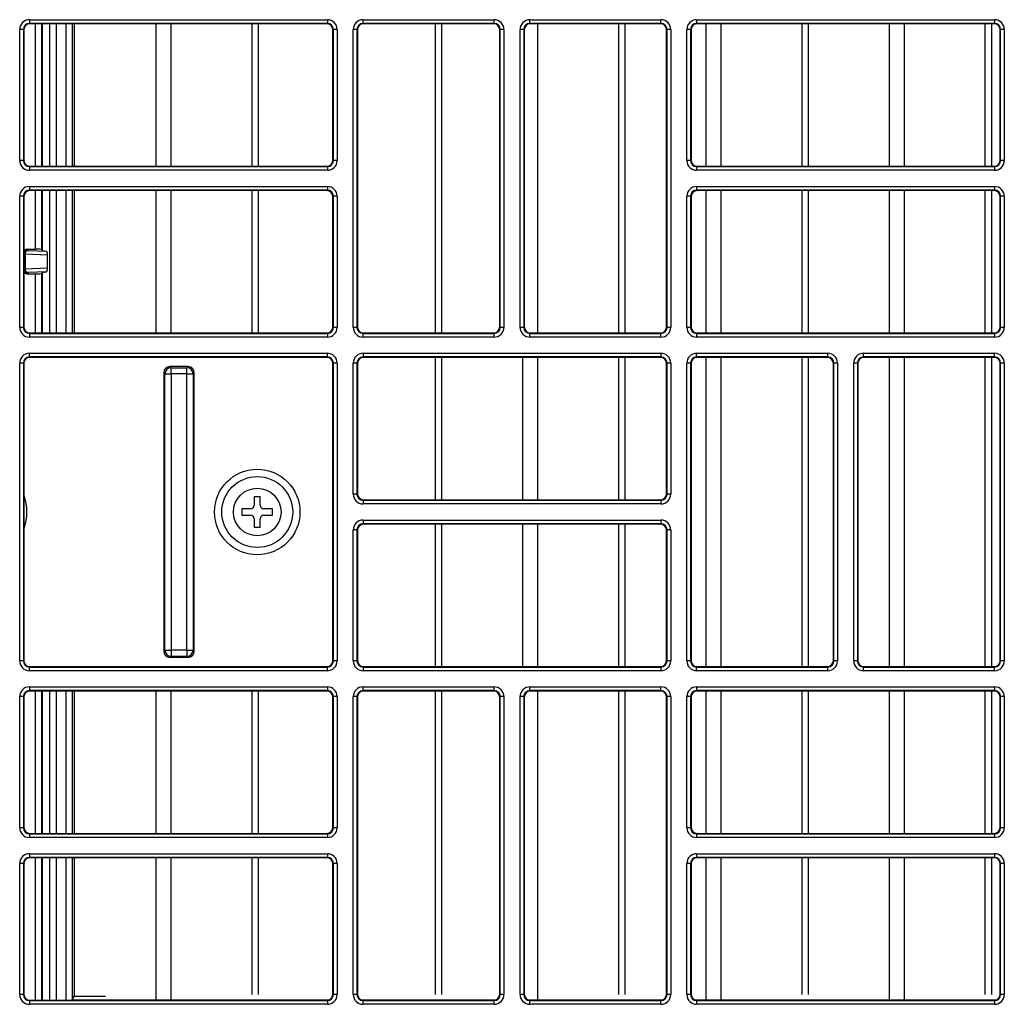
# Model space of a CAD drawing. Header units: millimetres. Extents: x 70863 to 97198, y -18528 to 3008.
# Tile 95 of 148: x 86891 to 86899, y -6608 to -6600. Entities that reach past the tile are written whole.
import ezdxf

# ---------------------------------------------------------------- set-up
doc = ezdxf.new("R2010")
doc.units = ezdxf.units.MM
doc.layers.add('wod-kan-hvac', color=3, linetype='Continuous')

# ---------------------------------------------------------------- blocks, each defined once
blk = doc.blocks.new('PY3_panel')
at = {"color": 0, "linetype": 'ByBlock', "lineweight": 25}
for p, q in [((143.633, 471.039), (168.617, 471.039)), ((143.633, 471.039), (143.633, 470.731)), ((168.617, 470.731), (143.633, 470.731)), ((143.633, 470.731), (143.673, 470.692)), ((168.578, 470.692), (168.617, 470.731)), ((168.617, 471.039), (168.617, 470.731)), ((171.613, 470.731), (171.613, 471.039)), ((171.613, 471.039), (182.607, 471.039)), ((182.607, 470.731), (171.613, 470.731)), ((171.613, 470.731), (171.652, 470.692)), ((182.568, 470.692), (182.607, 470.731)), ((182.607, 470.731), (182.607, 471.039)), ((185.603, 471.039), (196.597, 471.039)), ((185.603, 470.731), (185.603, 471.039)), ((196.597, 470.731), (185.603, 470.731)), ((185.603, 470.731), (185.642, 470.692)), ((196.558, 470.692), (196.597, 470.731)), ((196.597, 470.731), (196.597, 471.039)), ((199.593, 471.039), (224.577, 471.039)), ((199.593, 471.039), (199.593, 470.731)), ((224.577, 470.731), (199.593, 470.731)), ((199.593, 470.731), (199.632, 470.692)), ((224.537, 470.692), (224.577, 470.731)), ((224.577, 471.039), (224.577, 470.731)), ((142.813, 459.225), (142.813, 470.219)), ((143.121, 470.219), (142.813, 470.219)), ((143.121, 470.219), (143.121, 459.225)), ((143.16, 470.179), (143.121, 470.219)), ((143.16, 470.179), (143.16, 459.264)), ((168.578, 470.692), (143.673, 470.692)), ((144.143, 458.752), (144.143, 470.692)), ((144.655, 470.692), (144.655, 458.752)), ((144.736, 458.752), (144.736, 470.692)), ((145.354, 458.752), (145.354, 470.692)), ((145.864, 470.692), (145.864, 458.752)), ((146.705, 458.752), (146.705, 470.692)), ((147.217, 470.692), (147.217, 458.752)), ((147.37, 470.692), (147.37, 458.752)), ((154.262, 458.752), (154.262, 470.692)), ((155.529, 458.752), (155.529, 470.692)), ((162.31, 458.752), (162.31, 470.692)), ((162.854, 458.752), (162.854, 470.692)), ((169.13, 470.219), (169.09, 470.179)), ((169.09, 459.264), (169.09, 470.179)), ((169.437, 470.219), (169.13, 470.219)), ((169.13, 459.225), (169.13, 470.219)), ((169.437, 470.219), (169.437, 459.225)), ((171.101, 470.219), (170.793, 470.219)), ((170.793, 445.235), (170.793, 470.219)), ((171.101, 470.219), (171.101, 445.235)), ((171.14, 470.179), (171.101, 470.219)), ((171.14, 470.179), (171.14, 445.274)), ((182.568, 470.692), (171.652, 470.692)), ((177.684, 444.762), (177.684, 470.692)), ((178.227, 444.762), (178.227, 470.692)), ((183.12, 470.219), (183.08, 470.179)), ((183.08, 445.274), (183.08, 470.179)), ((183.427, 470.219), (183.12, 470.219)), ((183.12, 445.235), (183.12, 470.219)), ((183.427, 470.219), (183.427, 445.235)), ((184.783, 445.235), (184.783, 470.219)), ((185.09, 470.219), (184.783, 470.219)), ((185.09, 470.219), (185.09, 445.235)), ((185.13, 470.179), (185.09, 470.219)), ((185.13, 470.179), (185.13, 445.274)), ((196.558, 470.692), (185.642, 470.692)), ((186.276, 444.762), (186.276, 470.692)), ((193.057, 444.762), (193.057, 470.692)), ((193.601, 444.762), (193.601, 470.692)), ((197.109, 470.219), (197.07, 470.179)), ((197.07, 445.274), (197.07, 470.179)), ((197.109, 445.235), (197.109, 470.219)), ((197.417, 470.219), (197.109, 470.219)), ((197.417, 470.219), (197.417, 445.235)), ((198.773, 459.225), (198.773, 470.219)), ((199.08, 470.219), (198.773, 470.219)), ((199.08, 470.219), (199.08, 459.225)), ((199.12, 470.179), (199.08, 470.219)), ((199.12, 470.179), (199.12, 459.264)), ((224.537, 470.692), (199.632, 470.692)), ((200.382, 458.752), (200.382, 470.692)), ((201.65, 458.752), (201.65, 470.692)), ((208.431, 458.752), (208.431, 470.692)), ((208.974, 458.752), (208.974, 470.692)), ((215.756, 458.752), (215.756, 470.692)), ((217.023, 458.752), (217.023, 470.692)), ((223.805, 458.752), (223.805, 470.692)), ((224.348, 458.752), (224.348, 470.692)), ((225.089, 470.219), (225.05, 470.179)), ((225.05, 459.264), (225.05, 470.179)), ((225.397, 470.219), (225.089, 470.219)), ((225.089, 459.225), (225.089, 470.219)), ((225.397, 470.219), (225.397, 459.225)), ((143.121, 459.225), (142.813, 459.225)), ((143.121, 459.225), (143.16, 459.264)), ((169.09, 459.264), (169.13, 459.225)), ((169.437, 459.225), (169.13, 459.225)), ((199.08, 459.225), (198.773, 459.225)), ((199.08, 459.225), (199.12, 459.264)), ((225.05, 459.264), (225.089, 459.225)), ((225.397, 459.225), (225.089, 459.225)), ((143.673, 458.752), (143.633, 458.712)), ((143.633, 458.712), (143.633, 458.405)), ((143.633, 458.712), (168.617, 458.712)), ((168.617, 458.405), (143.633, 458.405)), ((143.673, 458.752), (168.578, 458.752)), ((168.617, 458.712), (168.578, 458.752)), ((168.617, 458.712), (168.617, 458.405)), ((199.632, 458.752), (199.593, 458.712)), ((199.593, 458.712), (199.593, 458.405)), ((199.593, 458.712), (224.577, 458.712)), ((224.577, 458.405), (199.593, 458.405)), ((199.632, 458.752), (224.537, 458.752)), ((224.577, 458.712), (224.537, 458.752)), ((224.577, 458.712), (224.577, 458.405)), ((143.633, 457.049), (143.633, 456.741)), ((143.633, 457.049), (168.617, 457.049)), ((168.617, 456.741), (143.633, 456.741)), ((143.633, 456.741), (143.673, 456.702)), ((168.578, 456.702), (143.673, 456.702)), ((144.143, 451.782), (144.143, 456.702)), ((144.655, 456.702), (144.655, 451.774)), ((144.736, 451.693), (144.736, 456.702)), ((145.354, 444.762), (145.354, 456.702)), ((145.864, 456.702), (145.864, 444.762)), ((146.705, 444.762), (146.705, 456.702)), ((147.217, 456.702), (147.217, 444.762)), ((147.37, 456.702), (147.37, 444.762)), ((154.262, 444.762), (154.262, 456.702)), ((155.529, 444.762), (155.529, 456.702)), ((162.31, 444.762), (162.31, 456.702)), ((162.854, 444.762), (162.854, 456.702)), ((168.578, 456.702), (168.617, 456.741)), ((168.617, 457.049), (168.617, 456.741)), ((199.593, 457.049), (224.577, 457.049)), ((199.593, 457.049), (199.593, 456.741)), ((224.577, 456.741), (199.593, 456.741)), ((199.593, 456.741), (199.632, 456.702)), ((224.537, 456.702), (199.632, 456.702)), ((200.382, 444.762), (200.382, 456.702)), ((201.65, 444.762), (201.65, 456.702)), ((208.431, 444.762), (208.431, 456.702)), ((208.974, 444.762), (208.974, 456.702)), ((215.756, 444.762), (215.756, 456.702)), ((217.023, 444.762), (217.023, 456.702)), ((223.805, 444.762), (223.805, 456.702)), ((224.348, 444.762), (224.348, 456.702)), ((224.537, 456.702), (224.577, 456.741)), ((224.577, 457.049), (224.577, 456.741)), ((143.121, 456.229), (142.813, 456.229)), ((142.813, 445.235), (142.813, 456.229)), ((143.121, 456.229), (143.121, 445.235)), ((143.16, 456.189), (143.121, 456.229)), ((143.16, 456.189), (143.16, 445.274)), ((169.13, 456.229), (169.09, 456.189)), ((169.09, 445.274), (169.09, 456.189)), ((169.437, 456.229), (169.13, 456.229)), ((169.13, 445.235), (169.13, 456.229)), ((169.437, 456.229), (169.437, 445.235)), ((198.773, 445.235), (198.773, 456.229)), ((199.08, 456.229), (198.773, 456.229)), ((199.08, 456.229), (199.08, 445.235)), ((199.12, 456.189), (199.08, 456.229)), ((199.12, 456.189), (199.12, 445.274)), ((225.089, 456.229), (225.05, 456.189)), ((225.05, 445.274), (225.05, 456.189)), ((225.089, 445.235), (225.089, 456.229)), ((225.397, 456.229), (225.089, 456.229)), ((225.397, 456.229), (225.397, 445.235)), ((143.416, 451.782), (143.503, 451.696)), ((143.416, 451.782), (144.143, 451.782)), ((144.655, 451.774), (144.736, 451.693)), ((143.195, 451.389), (143.16, 451.423)), ((143.195, 450.126), (143.195, 451.389)), ((145.145, 451.298), (143.262, 451.384)), ((143.262, 451.384), (143.262, 450.131)), ((143.549, 451.692), (145.058, 451.622)), ((144.736, 451.693), (145.058, 451.622)), ((145.145, 450.217), (145.145, 451.298)), ((143.16, 450.091), (143.195, 450.126)), ((143.262, 450.131), (145.145, 450.217)), ((143.503, 449.819), (143.416, 449.733)), ((143.416, 449.733), (144.143, 449.733)), ((145.058, 449.892), (143.549, 449.823)), ((144.143, 444.762), (144.143, 449.733)), ((144.655, 449.741), (144.736, 449.822)), ((144.655, 449.741), (144.655, 444.762)), ((144.736, 449.822), (145.058, 449.892)), ((144.736, 444.762), (144.736, 449.822)), ((143.121, 445.235), (142.813, 445.235)), ((143.121, 445.235), (143.16, 445.274)), ((169.09, 445.274), (169.13, 445.235)), ((169.437, 445.235), (169.13, 445.235)), ((171.101, 445.235), (170.793, 445.235)), ((171.101, 445.235), (171.14, 445.274)), ((183.08, 445.274), (183.12, 445.235)), ((183.427, 445.235), (183.12, 445.235)), ((185.09, 445.235), (184.783, 445.235)), ((185.09, 445.235), (185.13, 445.274)), ((197.07, 445.274), (197.109, 445.235)), ((197.417, 445.235), (197.109, 445.235)), ((199.08, 445.235), (198.773, 445.235)), ((199.08, 445.235), (199.12, 445.274)), ((225.05, 445.274), (225.089, 445.235)), ((225.397, 445.235), (225.089, 445.235)), ((143.673, 444.762), (143.633, 444.722)), ((143.633, 444.722), (143.633, 444.415)), ((143.633, 444.722), (168.617, 444.722)), ((168.617, 444.415), (143.633, 444.415)), ((143.673, 444.762), (168.578, 444.762)), ((168.617, 444.722), (168.578, 444.762)), ((168.617, 444.722), (168.617, 444.415)), ((171.652, 444.762), (171.613, 444.722)), ((171.613, 444.415), (171.613, 444.722)), ((171.613, 444.722), (182.607, 444.722)), ((182.607, 444.415), (171.613, 444.415)), ((171.652, 444.762), (182.568, 444.762)), ((182.607, 444.722), (182.568, 444.762)), ((182.607, 444.415), (182.607, 444.722)), ((185.642, 444.762), (185.603, 444.722)), ((185.603, 444.415), (185.603, 444.722)), ((185.603, 444.722), (196.597, 444.722)), ((196.597, 444.415), (185.603, 444.415)), ((185.642, 444.762), (196.558, 444.762)), ((196.597, 444.722), (196.558, 444.762)), ((196.597, 444.415), (196.597, 444.722)), ((199.632, 444.762), (199.593, 444.722)), ((199.593, 444.722), (199.593, 444.415)), ((199.593, 444.722), (224.577, 444.722)), ((224.577, 444.415), (199.593, 444.415)), ((199.632, 444.762), (224.537, 444.762)), ((224.577, 444.722), (224.537, 444.762)), ((224.577, 444.722), (224.577, 444.415)), ((143.633, 443.059), (168.617, 443.059)), ((143.633, 442.751), (143.633, 443.059)), ((168.617, 442.751), (143.633, 442.751)), ((143.633, 442.751), (143.673, 442.712)), ((168.578, 442.712), (143.673, 442.712)), ((168.578, 442.712), (168.617, 442.751)), ((168.617, 442.751), (168.617, 443.059)), ((171.613, 443.059), (171.613, 442.751)), ((171.613, 443.059), (196.597, 443.059)), ((196.597, 442.751), (171.613, 442.751)), ((171.613, 442.751), (171.652, 442.712)), ((196.558, 442.712), (171.652, 442.712)), ((177.684, 430.772), (177.684, 442.712)), ((178.227, 430.772), (178.227, 442.712)), ((185.009, 430.772), (185.009, 442.712)), ((186.276, 430.772), (186.276, 442.712)), ((193.057, 430.772), (193.057, 442.712)), ((193.601, 430.772), (193.601, 442.712)), ((196.558, 442.712), (196.597, 442.751)), ((196.597, 443.059), (196.597, 442.751)), ((199.593, 443.059), (210.587, 443.059)), ((199.593, 442.751), (199.593, 443.059)), ((210.587, 442.751), (199.593, 442.751)), ((199.593, 442.751), (199.632, 442.712)), ((210.547, 442.712), (199.632, 442.712)), ((200.382, 416.782), (200.382, 442.712)), ((201.65, 416.782), (201.65, 442.712)), ((208.431, 416.782), (208.431, 442.712)), ((208.974, 416.782), (208.974, 442.712)), ((210.547, 442.712), (210.587, 442.751)), ((210.587, 442.751), (210.587, 443.059)), ((213.583, 443.059), (224.577, 443.059)), ((213.583, 442.751), (213.583, 443.059)), ((224.577, 442.751), (213.583, 442.751)), ((213.583, 442.751), (213.622, 442.712)), ((224.537, 442.712), (213.622, 442.712)), ((215.756, 416.782), (215.756, 442.712)), ((217.023, 416.782), (217.023, 442.712)), ((223.805, 416.782), (223.805, 442.712)), ((224.348, 416.782), (224.348, 442.712)), ((224.537, 442.712), (224.577, 442.751)), ((224.577, 442.751), (224.577, 443.059)), ((142.813, 417.255), (142.813, 442.239)), ((143.121, 442.239), (142.813, 442.239)), ((143.121, 442.239), (143.121, 417.255)), ((143.16, 442.2), (143.121, 442.239)), ((143.16, 442.2), (143.16, 417.294)), ((155.408, 441.943), (155.508, 441.843)), ((156.945, 441.943), (155.408, 441.943)), ((155.508, 441.331), (155.508, 441.843)), ((155.508, 441.843), (156.845, 441.843)), ((156.845, 441.843), (156.945, 441.943)), ((156.845, 441.331), (156.845, 441.843)), ((169.13, 442.239), (169.09, 442.2)), ((169.09, 417.294), (169.09, 442.2)), ((169.437, 442.239), (169.13, 442.239)), ((169.13, 417.255), (169.13, 442.239)), ((169.437, 442.239), (169.437, 417.255)), ((171.101, 442.239), (170.793, 442.239)), ((170.793, 431.245), (170.793, 442.239)), ((171.101, 442.239), (171.101, 431.245)), ((171.14, 442.2), (171.101, 442.239)), ((171.14, 442.2), (171.14, 431.284)), ((197.109, 442.239), (197.07, 442.2)), ((197.07, 431.284), (197.07, 442.2)), ((197.109, 431.245), (197.109, 442.239)), ((197.417, 442.239), (197.109, 442.239)), ((197.417, 442.239), (197.417, 431.245)), ((198.773, 417.255), (198.773, 442.239)), ((199.08, 442.239), (198.773, 442.239)), ((199.08, 442.239), (199.08, 417.255)), ((199.12, 442.2), (199.08, 442.239)), ((199.12, 442.2), (199.12, 417.294)), ((211.099, 442.239), (211.06, 442.2)), ((211.06, 417.294), (211.06, 442.2)), ((211.407, 442.239), (211.099, 442.239)), ((211.099, 417.255), (211.099, 442.239)), ((211.407, 442.239), (211.407, 417.255)), ((212.763, 417.255), (212.763, 442.239)), ((213.07, 442.239), (212.763, 442.239)), ((213.07, 442.239), (213.07, 417.255)), ((213.11, 442.2), (213.07, 442.239)), ((213.11, 442.2), (213.11, 417.294)), ((225.089, 442.239), (225.05, 442.2)), ((225.05, 417.294), (225.05, 442.2)), ((225.397, 442.239), (225.089, 442.239)), ((225.089, 417.255), (225.089, 442.239)), ((225.397, 442.239), (225.397, 417.255)), ((154.996, 441.331), (154.895, 441.431)), ((154.895, 441.431), (154.895, 418.063)), ((154.996, 441.331), (155.508, 441.331)), ((154.996, 418.163), (154.996, 441.331)), ((155.508, 441.331), (155.508, 418.163)), ((156.845, 441.331), (155.508, 441.331)), ((156.845, 418.163), (156.845, 441.331)), ((156.845, 441.331), (157.357, 441.331)), ((157.458, 441.431), (157.357, 441.331)), ((157.357, 441.331), (157.357, 418.163)), ((157.458, 418.063), (157.458, 441.431)), ((171.101, 431.245), (170.793, 431.245)), ((171.101, 431.245), (171.14, 431.284)), ((197.07, 431.284), (197.109, 431.245)), ((197.417, 431.245), (197.109, 431.245)), ((162.481, 431.027), (162.481, 430.31)), ((162.994, 431.027), (162.481, 431.027)), ((162.994, 430.31), (162.994, 431.027)), ((171.652, 430.772), (171.613, 430.732)), ((171.613, 430.732), (196.597, 430.732)), ((171.613, 430.732), (171.613, 430.425)), ((196.597, 430.425), (171.613, 430.425)), ((171.652, 430.772), (196.558, 430.772)), ((196.597, 430.732), (196.558, 430.772)), ((196.597, 430.732), (196.597, 430.425)), ((162.174, 430.003), (161.456, 430.003)), ((161.456, 430.003), (161.456, 429.49)), ((161.456, 429.49), (162.174, 429.49)), ((164.018, 430.003), (163.301, 430.003)), ((163.301, 429.49), (164.018, 429.49)), ((164.018, 429.49), (164.018, 430.003)), ((162.481, 429.183), (162.481, 428.465)), ((162.994, 428.465), (162.994, 429.183)), ((171.613, 429.069), (171.613, 428.762)), ((171.613, 429.069), (196.597, 429.069)), ((196.597, 428.762), (171.613, 428.762)), ((171.613, 428.762), (171.652, 428.722)), ((196.558, 428.722), (171.652, 428.722)), ((177.684, 416.782), (177.684, 428.722)), ((178.227, 416.782), (178.227, 428.722)), ((185.009, 416.782), (185.009, 428.722)), ((186.276, 416.782), (186.276, 428.722)), ((193.057, 416.782), (193.057, 428.722)), ((193.601, 416.782), (193.601, 428.722)), ((196.558, 428.722), (196.597, 428.762)), ((196.597, 429.069), (196.597, 428.762)), ((162.481, 428.465), (162.994, 428.465)), ((171.101, 428.249), (170.793, 428.249)), ((170.793, 417.255), (170.793, 428.249)), ((171.101, 428.249), (171.101, 417.255)), ((171.14, 428.21), (171.101, 428.249)), ((171.14, 428.21), (171.14, 417.294)), ((197.109, 428.249), (197.07, 428.21)), ((197.07, 417.294), (197.07, 428.21)), ((197.109, 417.255), (197.109, 428.249)), ((197.417, 428.249), (197.109, 428.249)), ((197.417, 428.249), (197.417, 417.255)), ((154.996, 418.163), (154.895, 418.063)), ((154.996, 418.163), (155.508, 418.163)), ((156.845, 418.163), (155.508, 418.163)), ((155.508, 418.163), (155.508, 417.651)), ((156.845, 418.163), (156.845, 417.651)), ((156.845, 418.163), (157.357, 418.163)), ((157.458, 418.063), (157.357, 418.163)), ((143.121, 417.255), (142.813, 417.255)), ((143.121, 417.255), (143.16, 417.294)), ((155.408, 417.551), (155.508, 417.651)), ((156.945, 417.551), (155.408, 417.551)), ((155.508, 417.651), (156.845, 417.651)), ((156.845, 417.651), (156.945, 417.551)), ((169.09, 417.294), (169.13, 417.255)), ((169.437, 417.255), (169.13, 417.255)), ((171.101, 417.255), (170.793, 417.255)), ((171.101, 417.255), (171.14, 417.294)), ((197.07, 417.294), (197.109, 417.255)), ((197.417, 417.255), (197.109, 417.255)), ((199.08, 417.255), (198.773, 417.255)), ((199.08, 417.255), (199.12, 417.294)), ((211.06, 417.294), (211.099, 417.255)), ((211.407, 417.255), (211.099, 417.255)), ((213.07, 417.255), (212.763, 417.255)), ((213.07, 417.255), (213.11, 417.294)), ((225.05, 417.294), (225.089, 417.255)), ((225.397, 417.255), (225.089, 417.255)), ((143.673, 416.782), (143.633, 416.743)), ((143.633, 416.435), (143.633, 416.743)), ((143.633, 416.743), (168.617, 416.743)), ((168.617, 416.435), (143.633, 416.435)), ((143.673, 416.782), (168.578, 416.782)), ((168.617, 416.743), (168.578, 416.782)), ((168.617, 416.435), (168.617, 416.743)), ((171.652, 416.782), (171.613, 416.743)), ((171.613, 416.743), (171.613, 416.435)), ((171.613, 416.743), (196.597, 416.743)), ((196.597, 416.435), (171.613, 416.435)), ((171.652, 416.782), (196.558, 416.782)), ((196.597, 416.743), (196.558, 416.782)), ((196.597, 416.743), (196.597, 416.435)), ((199.632, 416.782), (199.593, 416.743)), ((199.593, 416.435), (199.593, 416.743)), ((199.593, 416.743), (210.587, 416.743)), ((210.587, 416.435), (199.593, 416.435)), ((199.632, 416.782), (210.547, 416.782)), ((210.587, 416.743), (210.547, 416.782)), ((210.587, 416.435), (210.587, 416.743)), ((213.622, 416.782), (213.583, 416.743)), ((213.583, 416.435), (213.583, 416.743)), ((213.583, 416.743), (224.577, 416.743)), ((224.577, 416.435), (213.583, 416.435)), ((213.622, 416.782), (224.537, 416.782)), ((224.577, 416.743), (224.537, 416.782)), ((224.577, 416.435), (224.577, 416.743)), ((143.633, 415.079), (143.633, 414.772)), ((143.633, 415.079), (168.617, 415.079)), ((168.617, 414.772), (143.633, 414.772)), ((143.633, 414.772), (143.673, 414.732)), ((168.578, 414.732), (143.673, 414.732)), ((144.143, 402.792), (144.143, 414.732)), ((144.655, 414.732), (144.655, 402.792)), ((144.736, 402.792), (144.736, 414.732)), ((145.354, 402.792), (145.354, 414.732)), ((145.864, 414.732), (145.864, 402.792)), ((146.705, 402.792), (146.705, 414.732)), ((147.217, 414.732), (147.217, 402.792)), ((147.37, 414.732), (147.37, 402.792)), ((154.262, 402.792), (154.262, 414.732)), ((155.529, 402.792), (155.529, 414.732)), ((162.31, 402.792), (162.31, 414.732)), ((162.854, 402.792), (162.854, 414.732)), ((168.578, 414.732), (168.617, 414.772)), ((168.617, 415.079), (168.617, 414.772)), ((171.613, 415.079), (182.607, 415.079)), ((171.613, 414.772), (171.613, 415.079)), ((182.607, 414.772), (171.613, 414.772)), ((171.613, 414.772), (171.652, 414.732)), ((182.568, 414.732), (171.652, 414.732)), ((177.684, 389.29), (177.684, 414.732)), ((178.227, 389.29), (178.227, 414.732)), ((182.568, 414.732), (182.607, 414.772)), ((182.607, 414.772), (182.607, 415.079)), ((185.603, 415.079), (196.597, 415.079)), ((185.603, 414.772), (185.603, 415.079)), ((196.597, 414.772), (185.603, 414.772)), ((185.603, 414.772), (185.642, 414.732)), ((196.558, 414.732), (185.642, 414.732)), ((186.276, 388.844), (186.276, 414.732)), ((193.057, 389.29), (193.057, 414.732)), ((193.601, 389.29), (193.601, 414.732)), ((196.558, 414.732), (196.597, 414.772)), ((196.597, 414.772), (196.597, 415.079)), ((199.593, 415.079), (199.593, 414.772)), ((199.593, 415.079), (224.577, 415.079)), ((224.577, 414.772), (199.593, 414.772)), ((199.593, 414.772), (199.632, 414.732)), ((224.537, 414.732), (199.632, 414.732)), ((200.382, 402.792), (200.382, 414.732)), ((201.65, 402.792), (201.65, 414.732)), ((208.431, 402.792), (208.431, 414.732)), ((208.974, 402.792), (208.974, 414.732)), ((215.756, 402.792), (215.756, 414.732)), ((217.023, 402.792), (217.023, 414.732)), ((223.805, 402.792), (223.805, 414.732)), ((224.348, 402.792), (224.348, 414.732)), ((224.537, 414.732), (224.577, 414.772)), ((224.577, 415.079), (224.577, 414.772)), ((143.121, 414.259), (142.813, 414.259)), ((142.813, 403.265), (142.813, 414.259)), ((143.121, 414.259), (143.121, 403.265)), ((143.16, 414.22), (143.121, 414.259)), ((143.16, 414.22), (143.16, 403.304)), ((169.13, 414.259), (169.09, 414.22)), ((169.09, 403.304), (169.09, 414.22)), ((169.437, 414.259), (169.13, 414.259)), ((169.13, 403.265), (169.13, 414.259)), ((169.437, 414.259), (169.437, 403.265)), ((170.793, 389.275), (170.793, 414.259)), ((171.101, 414.259), (170.793, 414.259)), ((171.101, 414.259), (171.101, 389.275)), ((171.14, 414.22), (171.101, 414.259)), ((171.14, 414.22), (171.14, 389.315)), ((183.12, 414.259), (183.08, 414.22)), ((183.08, 389.315), (183.08, 414.22)), ((183.12, 389.275), (183.12, 414.259)), ((183.427, 414.259), (183.12, 414.259)), ((183.427, 414.259), (183.427, 389.275)), ((184.783, 389.275), (184.783, 414.259)), ((185.09, 414.259), (184.783, 414.259)), ((185.09, 414.259), (185.09, 389.275)), ((185.13, 414.22), (185.09, 414.259)), ((185.13, 414.22), (185.13, 389.315)), ((197.109, 414.259), (197.07, 414.22)), ((197.07, 389.315), (197.07, 414.22)), ((197.417, 414.259), (197.109, 414.259)), ((197.109, 389.275), (197.109, 414.259)), ((197.417, 414.259), (197.417, 389.275)), ((199.08, 414.259), (198.773, 414.259)), ((198.773, 403.265), (198.773, 414.259)), ((199.08, 414.259), (199.08, 403.265)), ((199.12, 414.22), (199.08, 414.259)), ((199.12, 414.22), (199.12, 403.304)), ((225.089, 414.259), (225.05, 414.22)), ((225.05, 403.304), (225.05, 414.22)), ((225.397, 414.259), (225.089, 414.259)), ((225.089, 403.265), (225.089, 414.259)), ((225.397, 414.259), (225.397, 403.265)), ((143.121, 403.265), (142.813, 403.265)), ((143.121, 403.265), (143.16, 403.304)), ((169.09, 403.304), (169.13, 403.265)), ((169.437, 403.265), (169.13, 403.265)), ((199.08, 403.265), (198.773, 403.265)), ((199.08, 403.265), (199.12, 403.304)), ((225.05, 403.304), (225.089, 403.265)), ((225.397, 403.265), (225.089, 403.265)), ((143.673, 402.792), (143.633, 402.753)), ((143.633, 402.753), (143.633, 402.445)), ((143.633, 402.753), (168.617, 402.753)), ((168.617, 402.445), (143.633, 402.445)), ((143.673, 402.792), (168.578, 402.792)), ((168.617, 402.753), (168.578, 402.792)), ((168.617, 402.753), (168.617, 402.445)), ((199.632, 402.792), (199.593, 402.753)), ((199.593, 402.753), (199.593, 402.445)), ((199.593, 402.753), (224.577, 402.753)), ((224.577, 402.445), (199.593, 402.445)), ((199.632, 402.792), (224.537, 402.792)), ((224.577, 402.753), (224.537, 402.792)), ((224.577, 402.753), (224.577, 402.445)), ((143.633, 401.089), (168.617, 401.089)), ((143.633, 401.089), (143.633, 400.782)), ((168.617, 400.782), (143.633, 400.782)), ((143.633, 400.782), (143.673, 400.742)), ((168.578, 400.742), (143.673, 400.742)), ((144.143, 388.802), (144.143, 400.742)), ((144.655, 400.742), (144.655, 388.802)), ((144.736, 388.802), (144.736, 400.742)), ((145.354, 388.802), (145.354, 400.742)), ((145.864, 400.742), (145.864, 388.802)), ((146.705, 388.802), (146.705, 400.742)), ((147.217, 400.742), (147.217, 388.82)), ((147.37, 400.742), (147.37, 389.124)), ((154.262, 388.844), (154.262, 400.742)), ((155.529, 388.844), (155.529, 400.742)), ((162.31, 389.29), (162.31, 400.742)), ((162.854, 389.29), (162.854, 400.742)), ((168.578, 400.742), (168.617, 400.782)), ((168.617, 401.089), (168.617, 400.782)), ((199.593, 401.089), (224.577, 401.089)), ((199.593, 401.089), (199.593, 400.782)), ((224.577, 400.782), (199.593, 400.782)), ((199.593, 400.782), (199.632, 400.742)), ((224.537, 400.742), (199.632, 400.742)), ((200.382, 388.844), (200.382, 400.742)), ((201.65, 388.844), (201.65, 400.742)), ((208.431, 389.29), (208.431, 400.742)), ((208.974, 389.29), (208.974, 400.742)), ((215.756, 388.844), (215.756, 400.742)), ((217.023, 388.844), (217.023, 400.742)), ((223.805, 389.29), (223.805, 400.742)), ((224.348, 389.29), (224.348, 400.742)), ((224.537, 400.742), (224.577, 400.782)), ((224.577, 401.089), (224.577, 400.782)), ((142.813, 389.275), (142.813, 400.269)), ((143.121, 400.269), (142.813, 400.269)), ((143.121, 400.269), (143.121, 389.275)), ((143.16, 400.23), (143.121, 400.269)), ((143.16, 400.23), (143.16, 389.315)), ((169.13, 400.269), (169.09, 400.23)), ((169.09, 389.315), (169.09, 400.23)), ((169.13, 389.275), (169.13, 400.269)), ((169.437, 400.269), (169.13, 400.269)), ((169.437, 400.269), (169.437, 389.275)), ((198.773, 389.275), (198.773, 400.269)), ((199.08, 400.269), (198.773, 400.269)), ((199.08, 400.269), (199.08, 389.275)), ((199.12, 400.23), (199.08, 400.269)), ((199.12, 400.23), (199.12, 389.315)), ((225.089, 400.269), (225.05, 400.23)), ((225.05, 389.315), (225.05, 400.23)), ((225.089, 389.275), (225.089, 400.269)), ((225.397, 400.269), (225.089, 400.269)), ((225.397, 400.269), (225.397, 389.275)), ((143.121, 389.275), (142.813, 389.275)), ((143.121, 389.275), (143.16, 389.315)), ((147.217, 388.82), (147.37, 389.124)), ((150.004, 389.124), (147.37, 389.124)), ((169.09, 389.315), (169.13, 389.275)), ((169.437, 389.275), (169.13, 389.275)), ((171.101, 389.275), (170.793, 389.275)), ((171.101, 389.275), (171.14, 389.315)), ((183.08, 389.315), (183.12, 389.275)), ((183.427, 389.275), (183.12, 389.275)), ((185.09, 389.275), (184.783, 389.275)), ((185.09, 389.275), (185.13, 389.315)), ((197.07, 389.315), (197.109, 389.275)), ((197.417, 389.275), (197.109, 389.275)), ((199.08, 389.275), (198.773, 389.275)), ((199.08, 389.275), (199.12, 389.315)), ((225.05, 389.315), (225.089, 389.275)), ((225.397, 389.275), (225.089, 389.275)), ((143.673, 388.802), (143.633, 388.763)), ((143.633, 388.763), (143.633, 388.455)), ((143.633, 388.763), (168.617, 388.763)), ((168.617, 388.455), (143.633, 388.455)), ((143.673, 388.802), (168.578, 388.802)), ((147.217, 388.819), (168.71, 388.819)), ((168.617, 388.763), (168.578, 388.802)), ((168.617, 388.763), (168.617, 388.455)), ((171.52, 388.819), (182.7, 388.819)), ((171.652, 388.802), (171.613, 388.763)), ((171.613, 388.455), (171.613, 388.763)), ((171.613, 388.763), (182.607, 388.763)), ((182.607, 388.455), (171.613, 388.455)), ((171.652, 388.802), (182.568, 388.802)), ((182.607, 388.763), (182.568, 388.802)), ((182.607, 388.455), (182.607, 388.763)), ((185.51, 388.819), (196.69, 388.819)), ((185.642, 388.802), (185.603, 388.763)), ((185.603, 388.455), (185.603, 388.763)), ((185.603, 388.763), (196.597, 388.763)), ((196.597, 388.455), (185.603, 388.455)), ((185.642, 388.802), (196.558, 388.802)), ((196.597, 388.763), (196.558, 388.802)), ((196.597, 388.455), (196.597, 388.763)), ((199.5, 388.819), (224.669, 388.819)), ((199.632, 388.802), (199.593, 388.763)), ((199.593, 388.763), (199.593, 388.455)), ((199.593, 388.763), (224.577, 388.763)), ((224.577, 388.455), (199.593, 388.455)), ((199.632, 388.802), (224.537, 388.802)), ((224.577, 388.763), (224.537, 388.802)), ((224.577, 388.763), (224.577, 388.455))]:
    blk.add_line(p, q, dxfattribs=at)
for radius in [3.587, 2.973, 1.995]:
    blk.add_circle((162.737, 429.746), radius, dxfattribs=at)
for centre, radius, start, end in [((143.503, 451.388), 0.308, 90.02044, 179.97956), ((143.562, 451.392), 0.3, 92.40588, 181.44643), ((143.503, 450.126), 0.308, 180.02044, 269.97956), ((143.562, 450.123), 0.3, 178.55357, 267.59412), ((155.508, 441.33), 0.513, 90.02044, 179.97956), ((156.845, 441.33), 0.513, 0.02044, 89.97956), ((139.317, 429.747), 4.1, 339.63587, 20.36413), ((162.174, 430.31), 0.307, 270, 0), ((163.301, 430.31), 0.307, 180, 270), ((162.174, 429.183), 0.307, 0, 90), ((163.301, 429.183), 0.307, 90, 180), ((155.508, 418.164), 0.513, 180.02044, 269.97956), ((156.845, 418.164), 0.513, 270.02044, 359.97956)]:
    blk.add_arc(centre, radius, start, end, dxfattribs=at)
for centre, major_axis, ratio, start_param, end_param in [((143.633, 470.219), (0.58, -0.58), 0.999695, 2.356347, 3.926839), ((143.633, 470.219), (0.363, -0.363), 0.99933, 2.356347, 3.926839), ((168.617, 470.219), (-0.58, -0.58), 0.999695, 2.356347, 3.926839), ((168.617, 470.219), (0.363, 0.363), 0.99933, 5.497939, 7.068431), ((171.613, 470.219), (0.58, -0.58), 0.999695, 2.356347, 3.926839), ((171.613, 470.219), (0.363, -0.363), 0.99933, 2.356347, 3.926839), ((182.607, 470.219), (-0.58, -0.58), 0.999695, 2.356347, 3.926839), ((182.607, 470.219), (0.363, 0.363), 0.99933, 5.497939, 7.068431), ((185.603, 470.219), (0.58, -0.58), 0.999695, 2.356347, 3.926839), ((185.603, 470.219), (0.363, -0.363), 0.99933, 2.356347, 3.926839), ((196.597, 470.219), (-0.58, -0.58), 0.999695, 2.356347, 3.926839), ((196.597, 470.219), (0.363, 0.363), 0.99933, 5.497939, 7.068431), ((199.593, 470.219), (0.58, -0.58), 0.999695, 2.356347, 3.926839), ((199.593, 470.219), (0.363, -0.363), 0.99933, 2.356347, 3.926839), ((224.577, 470.219), (-0.58, -0.58), 0.999695, 2.356347, 3.926839), ((224.577, 470.219), (0.363, 0.363), 0.99933, 5.497939, 7.068431), ((143.673, 470.179), (0.362, -0.362), 0.999695, 2.356347, 3.926839), ((168.578, 470.179), (-0.362, -0.362), 0.999695, 2.356347, 3.926839), ((171.653, 470.179), (0.362, -0.362), 0.999695, 2.356347, 3.926839), ((182.568, 470.179), (-0.362, -0.362), 0.999695, 2.356347, 3.926839), ((185.642, 470.179), (0.362, -0.362), 0.999695, 2.356347, 3.926839), ((196.557, 470.179), (-0.362, -0.362), 0.999695, 2.356347, 3.926839), ((199.632, 470.179), (0.362, -0.362), 0.999695, 2.356347, 3.926839), ((224.537, 470.179), (-0.362, -0.362), 0.999695, 2.356347, 3.926839), ((143.633, 459.225), (0.58, 0.58), 0.999695, 2.356347, 3.926839), ((143.633, 459.225), (0.363, 0.363), 0.99933, 2.356347, 3.926839), ((143.673, 459.264), (0.362, 0.362), 0.999695, 2.356347, 3.926839), ((168.578, 459.264), (-0.362, 0.362), 0.999695, 2.356347, 3.926839), ((168.617, 459.225), (-0.58, 0.58), 0.999695, 2.356347, 3.926839), ((168.617, 459.225), (0.363, -0.363), 0.99933, 5.497939, 7.068431), ((199.593, 459.225), (0.58, 0.58), 0.999695, 2.356347, 3.926839), ((199.593, 459.225), (0.363, 0.363), 0.99933, 2.356347, 3.926839), ((199.632, 459.264), (0.362, 0.362), 0.999695, 2.356347, 3.926839), ((224.537, 459.264), (-0.362, 0.362), 0.999695, 2.356347, 3.926839), ((224.577, 459.225), (-0.58, 0.58), 0.999695, 2.356347, 3.926839), ((224.577, 459.225), (0.363, -0.363), 0.99933, 5.497939, 7.068431), ((143.633, 456.229), (0.58, -0.58), 0.999695, 2.356347, 3.926839), ((143.633, 456.229), (0.363, -0.363), 0.99933, 2.356347, 3.926839), ((143.673, 456.189), (0.362, -0.362), 0.999695, 2.356347, 3.926839), ((168.578, 456.189), (-0.362, -0.362), 0.999695, 2.356347, 3.926839), ((168.617, 456.229), (-0.58, -0.58), 0.999695, 2.356347, 3.926839), ((168.617, 456.229), (0.363, 0.363), 0.99933, 5.497939, 7.068431), ((199.593, 456.229), (0.58, -0.58), 0.999695, 2.356347, 3.926839), ((199.593, 456.229), (0.363, -0.363), 0.99933, 2.356347, 3.926839), ((199.632, 456.189), (0.362, -0.362), 0.999695, 2.356347, 3.926839), ((224.537, 456.189), (-0.362, -0.362), 0.999695, 2.356347, 3.926839), ((224.577, 456.229), (-0.58, -0.58), 0.999695, 2.356347, 3.926839), ((224.577, 456.229), (0.363, 0.363), 0.99933, 5.497939, 7.068431), ((143.416, 451.475), (0.217, -0.217), 0.999695, 2.356347, 3.339823), ((144.143, 451.773), (0.512, 0), 0.017455, 0.017453, 1.570796), ((144.22, 451.389), (1.025, 0), 0.012219, 3.159046, 3.504735), ((144.22, 451.696), (0.717, 0), 0.017455, 3.159046, 3.504735), ((145.058, 451.315), (-0.005, 0.308), 0.284107, 4.651498, 6.216095), ((144.22, 450.126), (1.025, 0), 0.012219, 2.77845, 3.124139), ((145.058, 450.2), (0.005, 0.308), 0.284107, 3.208683, 4.77328), ((143.416, 450.04), (0.217, 0.217), 0.999695, 2.943363, 3.926839), ((144.22, 449.819), (0.717, 0), 0.017455, 2.77845, 3.124139), ((144.143, 449.741), (0.512, 0), 0.017455, 4.712389, 6.265732), ((143.633, 445.235), (0.58, 0.58), 0.999695, 2.356347, 3.926839), ((143.633, 445.235), (0.363, 0.363), 0.99933, 2.356347, 3.926839), ((143.673, 445.274), (0.362, 0.362), 0.999695, 2.356347, 3.926839), ((168.578, 445.274), (-0.362, 0.362), 0.999695, 2.356347, 3.926839), ((168.617, 445.235), (-0.58, 0.58), 0.999695, 2.356347, 3.926839), ((168.617, 445.235), (0.363, -0.363), 0.99933, 5.497939, 7.068431), ((171.613, 445.235), (0.58, 0.58), 0.999695, 2.356347, 3.926839), ((171.613, 445.235), (0.363, 0.363), 0.99933, 2.356347, 3.926839), ((171.653, 445.274), (0.362, 0.362), 0.999695, 2.356347, 3.926839), ((182.568, 445.274), (-0.362, 0.362), 0.999695, 2.356347, 3.926839), ((182.607, 445.235), (-0.58, 0.58), 0.999695, 2.356347, 3.926839), ((182.607, 445.235), (0.363, -0.363), 0.99933, 5.497939, 7.068431), ((185.603, 445.235), (0.58, 0.58), 0.999695, 2.356347, 3.926839), ((185.603, 445.235), (0.363, 0.363), 0.99933, 2.356347, 3.926839), ((185.642, 445.274), (0.362, 0.362), 0.999695, 2.356347, 3.926839), ((196.557, 445.274), (-0.362, 0.362), 0.999695, 2.356347, 3.926839), ((196.597, 445.235), (-0.58, 0.58), 0.999695, 2.356347, 3.926839), ((196.597, 445.235), (0.363, -0.363), 0.99933, 5.497939, 7.068431), ((199.593, 445.235), (0.58, 0.58), 0.999695, 2.356347, 3.926839), ((199.593, 445.235), (0.363, 0.363), 0.99933, 2.356347, 3.926839), ((199.632, 445.274), (0.362, 0.362), 0.999695, 2.356347, 3.926839), ((224.537, 445.274), (-0.362, 0.362), 0.999695, 2.356347, 3.926839), ((224.577, 445.235), (-0.58, 0.58), 0.999695, 2.356347, 3.926839), ((224.577, 445.235), (0.363, -0.363), 0.99933, 5.497939, 7.068431), ((143.633, 442.239), (0.58, -0.58), 0.999695, 2.356347, 3.926839), ((143.633, 442.239), (0.363, -0.363), 0.99933, 2.356347, 3.926839), ((143.673, 442.199), (0.362, -0.362), 0.999695, 2.356347, 3.926839), ((168.578, 442.199), (-0.362, -0.362), 0.999695, 2.356347, 3.926839), ((168.617, 442.239), (-0.58, -0.58), 0.999695, 2.356347, 3.926839), ((168.617, 442.239), (0.363, 0.363), 0.99933, 5.497939, 7.068431), ((171.613, 442.239), (0.58, -0.58), 0.999695, 2.356347, 3.926839), ((171.613, 442.239), (0.363, -0.363), 0.99933, 2.356347, 3.926839), ((171.653, 442.199), (0.362, -0.362), 0.999695, 2.356347, 3.926839), ((196.557, 442.199), (-0.362, -0.362), 0.999695, 2.356347, 3.926839), ((196.597, 442.239), (-0.58, -0.58), 0.999695, 2.356347, 3.926839), ((196.597, 442.239), (0.363, 0.363), 0.99933, 5.497939, 7.068431), ((199.593, 442.239), (0.58, -0.58), 0.999695, 2.356347, 3.926839), ((199.593, 442.239), (0.363, -0.363), 0.99933, 2.356347, 3.926839), ((199.632, 442.199), (0.362, -0.362), 0.999695, 2.356347, 3.926839), ((210.547, 442.199), (-0.362, -0.362), 0.999695, 2.356347, 3.926839), ((210.587, 442.239), (-0.58, -0.58), 0.999695, 2.356347, 3.926839), ((210.587, 442.239), (0.363, 0.363), 0.99933, 5.497939, 7.068431), ((213.583, 442.239), (0.58, -0.58), 0.999695, 2.356347, 3.926839), ((213.583, 442.239), (0.363, -0.363), 0.99933, 2.356347, 3.926839), ((213.622, 442.199), (0.362, -0.362), 0.999695, 2.356347, 3.926839), ((224.537, 442.199), (-0.362, -0.362), 0.999695, 2.356347, 3.926839), ((224.577, 442.239), (-0.58, -0.58), 0.999695, 2.356347, 3.926839), ((224.577, 442.239), (0.363, 0.363), 0.99933, 5.497939, 7.068431), ((155.408, 441.431), (-0.362, 0.362), 0.999695, 5.497939, 7.068431), ((156.945, 441.431), (0.362, 0.362), 0.999695, 5.497939, 7.068431), ((171.613, 431.245), (0.58, 0.58), 0.999695, 2.356347, 3.926839), ((171.613, 431.245), (0.363, 0.363), 0.99933, 2.356347, 3.926839), ((171.653, 431.284), (0.362, 0.362), 0.999695, 2.356347, 3.926839), ((196.557, 431.284), (-0.362, 0.362), 0.999695, 2.356347, 3.926839), ((196.597, 431.245), (-0.58, 0.58), 0.999695, 2.356347, 3.926839), ((196.597, 431.245), (0.363, -0.363), 0.99933, 5.497939, 7.068431), ((171.613, 428.249), (0.58, -0.58), 0.999695, 2.356347, 3.926839), ((171.613, 428.249), (0.363, -0.363), 0.99933, 2.356347, 3.926839), ((171.653, 428.21), (0.362, -0.362), 0.999695, 2.356347, 3.926839), ((196.557, 428.21), (-0.362, -0.362), 0.999695, 2.356347, 3.926839), ((196.597, 428.249), (-0.58, -0.58), 0.999695, 2.356347, 3.926839), ((196.597, 428.249), (0.363, 0.363), 0.99933, 5.497939, 7.068431), ((155.408, 418.063), (-0.362, -0.362), 0.999695, 5.497939, 7.068431), ((156.945, 418.063), (0.362, -0.362), 0.999695, 5.497939, 7.068431), ((143.633, 417.255), (0.58, 0.58), 0.999695, 2.356347, 3.926839), ((143.633, 417.255), (0.363, 0.363), 0.99933, 2.356347, 3.926839), ((143.673, 417.295), (0.362, 0.362), 0.999695, 2.356347, 3.926839), ((168.578, 417.295), (-0.362, 0.362), 0.999695, 2.356347, 3.926839), ((168.617, 417.255), (-0.58, 0.58), 0.999695, 2.356347, 3.926839), ((168.617, 417.255), (0.363, -0.363), 0.99933, 5.497939, 7.068431), ((171.613, 417.255), (0.58, 0.58), 0.999695, 2.356347, 3.926839), ((171.613, 417.255), (0.363, 0.363), 0.99933, 2.356347, 3.926839), ((171.653, 417.295), (0.362, 0.362), 0.999695, 2.356347, 3.926839), ((196.557, 417.295), (-0.362, 0.362), 0.999695, 2.356347, 3.926839), ((196.597, 417.255), (-0.58, 0.58), 0.999695, 2.356347, 3.926839), ((196.597, 417.255), (0.363, -0.363), 0.99933, 5.497939, 7.068431), ((199.593, 417.255), (0.58, 0.58), 0.999695, 2.356347, 3.926839), ((199.593, 417.255), (0.363, 0.363), 0.99933, 2.356347, 3.926839), ((199.632, 417.295), (0.362, 0.362), 0.999695, 2.356347, 3.926839), ((210.547, 417.295), (-0.362, 0.362), 0.999695, 2.356347, 3.926839), ((210.587, 417.255), (-0.58, 0.58), 0.999695, 2.356347, 3.926839), ((210.587, 417.255), (0.363, -0.363), 0.99933, 5.497939, 7.068431), ((213.583, 417.255), (0.58, 0.58), 0.999695, 2.356347, 3.926839), ((213.583, 417.255), (0.363, 0.363), 0.99933, 2.356347, 3.926839), ((213.622, 417.295), (0.362, 0.362), 0.999695, 2.356347, 3.926839), ((224.537, 417.295), (-0.362, 0.362), 0.999695, 2.356347, 3.926839), ((224.577, 417.255), (-0.58, 0.58), 0.999695, 2.356347, 3.926839), ((224.577, 417.255), (0.363, -0.363), 0.99933, 5.497939, 7.068431), ((143.633, 414.259), (0.58, -0.58), 0.999695, 2.356347, 3.926839), ((143.633, 414.259), (0.363, -0.363), 0.99933, 2.356347, 3.926839), ((143.673, 414.22), (0.362, -0.362), 0.999695, 2.356347, 3.926839), ((168.578, 414.22), (-0.362, -0.362), 0.999695, 2.356347, 3.926839), ((168.617, 414.259), (-0.58, -0.58), 0.999695, 2.356347, 3.926839), ((168.617, 414.259), (0.363, 0.363), 0.99933, 5.497939, 7.068431), ((171.613, 414.259), (0.58, -0.58), 0.999695, 2.356347, 3.926839), ((171.613, 414.259), (0.363, -0.363), 0.99933, 2.356347, 3.926839), ((171.653, 414.22), (0.362, -0.362), 0.999695, 2.356347, 3.926839), ((182.568, 414.22), (-0.362, -0.362), 0.999695, 2.356347, 3.926839), ((182.607, 414.259), (-0.58, -0.58), 0.999695, 2.356347, 3.926839), ((182.607, 414.259), (0.363, 0.363), 0.99933, 5.497939, 7.068431), ((185.603, 414.259), (0.58, -0.58), 0.999695, 2.356347, 3.926839), ((185.603, 414.259), (0.363, -0.363), 0.99933, 2.356347, 3.926839), ((185.642, 414.22), (0.362, -0.362), 0.999695, 2.356347, 3.926839), ((196.557, 414.22), (-0.362, -0.362), 0.999695, 2.356347, 3.926839), ((196.597, 414.259), (-0.58, -0.58), 0.999695, 2.356347, 3.926839), ((196.597, 414.259), (0.363, 0.363), 0.99933, 5.497939, 7.068431), ((199.593, 414.259), (0.58, -0.58), 0.999695, 2.356347, 3.926839), ((199.593, 414.259), (0.363, -0.363), 0.99933, 2.356347, 3.926839), ((199.632, 414.22), (0.362, -0.362), 0.999695, 2.356347, 3.926839), ((224.537, 414.22), (-0.362, -0.362), 0.999695, 2.356347, 3.926839), ((224.577, 414.259), (-0.58, -0.58), 0.999695, 2.356347, 3.926839), ((224.577, 414.259), (0.363, 0.363), 0.99933, 5.497939, 7.068431), ((143.633, 403.265), (0.58, 0.58), 0.999695, 2.356347, 3.926839), ((143.633, 403.265), (0.363, 0.363), 0.99933, 2.356347, 3.926839), ((143.673, 403.305), (0.362, 0.362), 0.999695, 2.356347, 3.926839), ((168.578, 403.305), (-0.362, 0.362), 0.999695, 2.356347, 3.926839), ((168.617, 403.265), (-0.58, 0.58), 0.999695, 2.356347, 3.926839), ((168.617, 403.265), (0.363, -0.363), 0.99933, 5.497939, 7.068431), ((199.593, 403.265), (0.58, 0.58), 0.999695, 2.356347, 3.926839), ((199.593, 403.265), (0.363, 0.363), 0.99933, 2.356347, 3.926839), ((199.632, 403.305), (0.362, 0.362), 0.999695, 2.356347, 3.926839), ((224.537, 403.305), (-0.362, 0.362), 0.999695, 2.356347, 3.926839), ((224.577, 403.265), (-0.58, 0.58), 0.999695, 2.356347, 3.926839), ((224.577, 403.265), (0.363, -0.363), 0.99933, 5.497939, 7.068431), ((143.633, 400.269), (0.58, -0.58), 0.999695, 2.356347, 3.926839), ((143.633, 400.269), (0.363, -0.363), 0.99933, 2.356347, 3.926839), ((143.673, 400.23), (0.362, -0.362), 0.999695, 2.356347, 3.926839), ((168.578, 400.23), (-0.362, -0.362), 0.999695, 2.356347, 3.926839), ((168.617, 400.269), (-0.58, -0.58), 0.999695, 2.356347, 3.926839), ((168.617, 400.269), (0.363, 0.363), 0.99933, 5.497939, 7.068431), ((199.593, 400.269), (0.58, -0.58), 0.999695, 2.356347, 3.926839), ((199.593, 400.269), (0.363, -0.363), 0.99933, 2.356347, 3.926839), ((199.632, 400.23), (0.362, -0.362), 0.999695, 2.356347, 3.926839), ((224.537, 400.23), (-0.362, -0.362), 0.999695, 2.356347, 3.926839), ((224.577, 400.269), (-0.58, -0.58), 0.999695, 2.356347, 3.926839), ((224.577, 400.269), (0.363, 0.363), 0.99933, 5.497939, 7.068431), ((143.633, 389.275), (0.58, 0.58), 0.999695, 2.356347, 3.926839), ((143.633, 389.275), (0.363, 0.363), 0.99933, 2.356347, 3.926839), ((143.673, 389.315), (0.362, 0.362), 0.999695, 2.356347, 3.926839), ((168.578, 389.315), (-0.362, 0.362), 0.999695, 2.356347, 3.926839), ((168.617, 389.275), (-0.58, 0.58), 0.999695, 2.356347, 3.926839), ((168.617, 389.275), (0.363, -0.363), 0.99933, 5.497939, 7.068431), ((171.613, 389.275), (0.58, 0.58), 0.999695, 2.356347, 3.926839), ((171.613, 389.275), (0.363, 0.363), 0.99933, 2.356347, 3.926839), ((171.653, 389.315), (0.362, 0.362), 0.999695, 2.356347, 3.926839), ((182.568, 389.315), (-0.362, 0.362), 0.999695, 2.356347, 3.926839), ((182.607, 389.275), (-0.58, 0.58), 0.999695, 2.356347, 3.926839), ((182.607, 389.275), (0.363, -0.363), 0.99933, 5.497939, 7.068431), ((185.603, 389.275), (0.58, 0.58), 0.999695, 2.356347, 3.926839), ((185.603, 389.275), (0.363, 0.363), 0.99933, 2.356347, 3.926839), ((185.642, 389.315), (0.362, 0.362), 0.999695, 2.356347, 3.926839), ((196.557, 389.315), (-0.362, 0.362), 0.999695, 2.356347, 3.926839), ((196.597, 389.275), (-0.58, 0.58), 0.999695, 2.356347, 3.926839), ((196.597, 389.275), (0.363, -0.363), 0.99933, 5.497939, 7.068431), ((199.593, 389.275), (0.58, 0.58), 0.999695, 2.356347, 3.926839), ((199.593, 389.275), (0.363, 0.363), 0.99933, 2.356347, 3.926839), ((199.632, 389.315), (0.362, 0.362), 0.999695, 2.356347, 3.926839), ((224.537, 389.315), (-0.362, 0.362), 0.999695, 2.356347, 3.926839), ((224.577, 389.275), (-0.58, 0.58), 0.999695, 2.356347, 3.926839), ((224.577, 389.275), (0.363, -0.363), 0.99933, 5.497939, 7.068431), ((146.705, 388.82), (0.512, 0), 0.034921, 6.248279, 6.265732)]:
    blk.add_ellipse(centre, major_axis=major_axis, ratio=ratio, start_param=start_param, end_param=end_param, dxfattribs=at)

msp = doc.modelspace()

# ---------------------------------------------------------------- block references
at = {"layer": 'wod-kan-hvac', "color": 96, "xscale": 0.09999999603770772, "yscale": 0.09999999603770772, "zscale": 0.09999999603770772}
msp.add_blockref('PY3_panel', (86876.4018, -6646.876, 1268.6752), dxfattribs=at)

doc.saveas('drawing.dxf')
